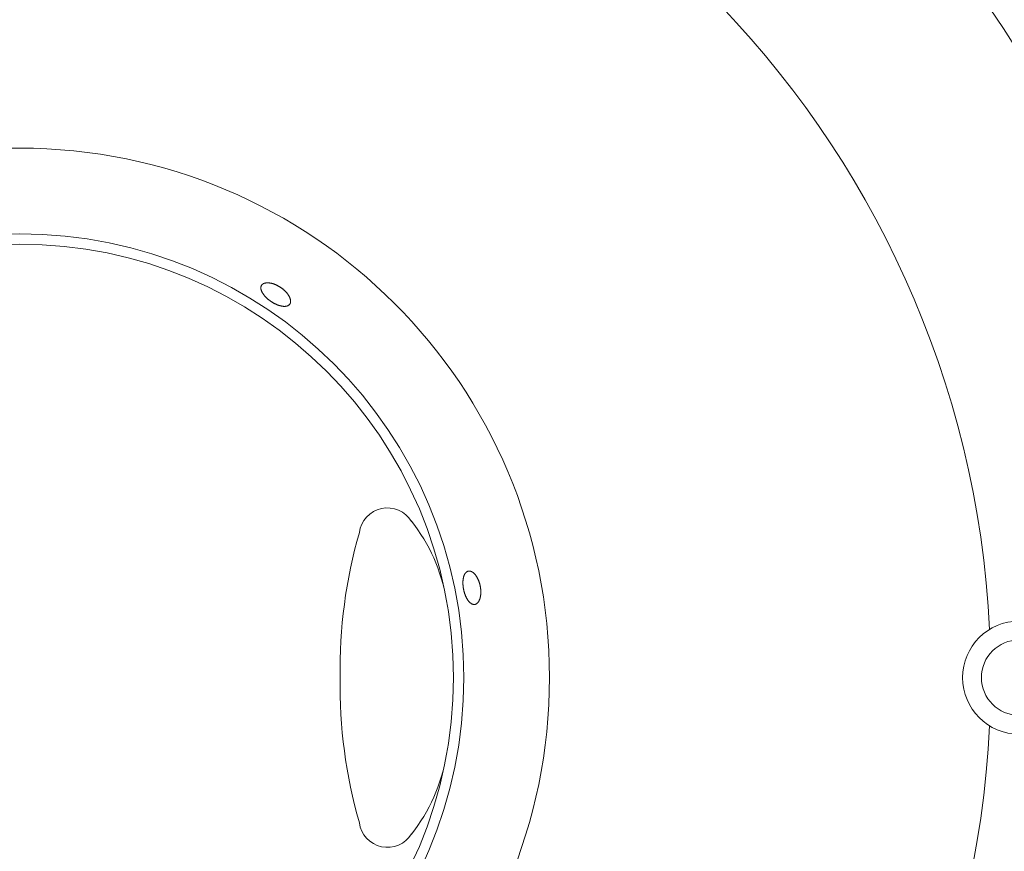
# Model space of a CAD drawing. Header units: inches. Extents: x 382808 to 408593, y -18409 to -9482.
# Tile 204 of 256: x 399362.3 to 399367.52, y -12626.43 to -12622.01. Entities that reach past the tile are written whole.
import ezdxf

# ---------------------------------------------------------------- set-up
doc = ezdxf.new("R2010")
doc.units = ezdxf.units.IN
doc.header["$LTSCALE"] = 2
doc.header["$MEASUREMENT"] = 0
doc.layers.add('!!!LOZAMET_Nr_pióra__9', color=220, linetype='CONTINUOUS', lineweight=0)

msp = doc.modelspace()

# ---------------------------------------------------------------- linework, layer by layer
at = {"layer": '!!!LOZAMET_Nr_pióra__9', "color": 7, "linetype": 'Continuous', "lineweight": 0}
for p, q in [((399363.5822, -12623.4356), (399363.5823, -12623.4346)), ((399363.5822, -12623.4367), (399363.5822, -12623.4356)), ((399363.5823, -12623.4377), (399363.5822, -12623.4367)), ((399363.5823, -12623.4346), (399363.5824, -12623.4336)), ((399363.5823, -12623.4388), (399363.5823, -12623.4377)), ((399363.5824, -12623.4399), (399363.5823, -12623.4388)), ((399363.5824, -12623.4336), (399363.5825, -12623.4326)), ((399363.5826, -12623.441), (399363.5824, -12623.4399)), ((399363.5825, -12623.4326), (399363.5828, -12623.4306)), ((399363.5827, -12623.4422), (399363.5826, -12623.441)), ((399363.5829, -12623.4433), (399363.5827, -12623.4422)), ((399363.5828, -12623.4306), (399363.5832, -12623.4287)), ((399363.5832, -12623.4445), (399363.5829, -12623.4433)), ((399363.5832, -12623.4287), (399363.5838, -12623.427)), ((399363.5835, -12623.4456), (399363.5832, -12623.4445)), ((399363.5838, -12623.4468), (399363.5835, -12623.4456)), ((399363.5838, -12623.427), (399363.5845, -12623.4253)), ((399363.5845, -12623.4253), (399363.5853, -12623.4237)), ((399363.5862, -12623.4222), (399363.5868, -12623.4214)), ((399363.5868, -12623.4214), (399363.5874, -12623.4206)), ((399363.5874, -12623.4206), (399363.5881, -12623.4198)), ((399363.5881, -12623.4198), (399363.5888, -12623.419)), ((399363.5888, -12623.419), (399363.5895, -12623.4183)), ((399363.5895, -12623.4183), (399363.5903, -12623.4176)), ((399363.5903, -12623.4176), (399363.5912, -12623.4169)), ((399363.5912, -12623.4169), (399363.592, -12623.4162)), ((399363.592, -12623.4162), (399363.5929, -12623.4156)), ((399363.5929, -12623.4156), (399363.5939, -12623.415)), ((399363.5939, -12623.415), (399363.5949, -12623.4144)), ((399363.5949, -12623.4144), (399363.5959, -12623.4138)), ((399363.5959, -12623.4138), (399363.597, -12623.4133)), ((399363.597, -12623.4133), (399363.5981, -12623.4128)), ((399363.5981, -12623.4128), (399363.5992, -12623.4123)), ((399363.5992, -12623.4123), (399363.6004, -12623.4119)), ((399363.6004, -12623.4119), (399363.6016, -12623.4115)), ((399363.6016, -12623.4115), (399363.6029, -12623.4112)), ((399363.6029, -12623.4112), (399363.6041, -12623.4108)), ((399363.6041, -12623.4108), (399363.6054, -12623.4105)), ((399363.6054, -12623.4105), (399363.6068, -12623.4103)), ((399363.6068, -12623.4103), (399363.6082, -12623.41)), ((399363.6082, -12623.41), (399363.6096, -12623.4099)), ((399363.6096, -12623.4099), (399363.611, -12623.4097)), ((399363.611, -12623.4097), (399363.6124, -12623.4096)), ((399363.6124, -12623.4096), (399363.6139, -12623.4095)), ((399363.6139, -12623.4095), (399363.6154, -12623.4094)), ((399363.6154, -12623.4094), (399363.6169, -12623.4094)), ((399363.6169, -12623.4094), (399363.6184, -12623.4094)), ((399363.6184, -12623.4094), (399363.6199, -12623.4094)), ((399363.6199, -12623.4094), (399363.6215, -12623.4095)), ((399363.6215, -12623.4095), (399363.623, -12623.4096)), ((399363.623, -12623.4096), (399363.6246, -12623.4097)), ((399363.6246, -12623.4097), (399363.6261, -12623.4099)), ((399363.6261, -12623.4099), (399363.6277, -12623.41)), ((399363.6277, -12623.41), (399363.6294, -12623.4103)), ((399363.6294, -12623.4103), (399363.631, -12623.4105)), ((399363.631, -12623.4105), (399363.6327, -12623.4108)), ((399363.6327, -12623.4108), (399363.6344, -12623.4111)), ((399363.6344, -12623.4111), (399363.6361, -12623.4115)), ((399363.6361, -12623.4115), (399363.6379, -12623.4119)), ((399363.6379, -12623.4119), (399363.6396, -12623.4123)), ((399363.6396, -12623.4123), (399363.6414, -12623.4128)), ((399363.6414, -12623.4128), (399363.6432, -12623.4133)), ((399363.6432, -12623.4133), (399363.645, -12623.4138)), ((399363.645, -12623.4138), (399363.6469, -12623.4143)), ((399363.6469, -12623.4143), (399363.6487, -12623.4149)), ((399363.6487, -12623.4149), (399363.6505, -12623.4156)), ((399363.6505, -12623.4156), (399363.6524, -12623.4162)), ((399363.6524, -12623.4162), (399363.6542, -12623.4169)), ((399363.6542, -12623.4169), (399363.6561, -12623.4176)), ((399363.6561, -12623.4176), (399363.658, -12623.4184)), ((399363.658, -12623.4184), (399363.6598, -12623.4191)), ((399363.6598, -12623.4191), (399363.6617, -12623.4199)), ((399363.6617, -12623.4199), (399363.6635, -12623.4208)), ((399363.6635, -12623.4208), (399363.6654, -12623.4216)), ((399363.6654, -12623.4216), (399363.6673, -12623.4225)), ((399363.6673, -12623.4225), (399363.6691, -12623.4235)), ((399363.6691, -12623.4235), (399363.6709, -12623.4244)), ((399363.6709, -12623.4244), (399363.6728, -12623.4254)), ((399363.6728, -12623.4254), (399363.6746, -12623.4263)), ((399363.6746, -12623.4263), (399363.6764, -12623.4273)), ((399363.6764, -12623.4273), (399363.6781, -12623.4284)), ((399363.6781, -12623.4284), (399363.6799, -12623.4294)), ((399363.6799, -12623.4294), (399363.6816, -12623.4305)), ((399363.6816, -12623.4305), (399363.6834, -12623.4315)), ((399363.6834, -12623.4315), (399363.6851, -12623.4326)), ((399363.6851, -12623.4326), (399363.6867, -12623.4337)), ((399363.6867, -12623.4337), (399363.6884, -12623.4349)), ((399363.6884, -12623.4349), (399363.69, -12623.436)), ((399363.69, -12623.436), (399363.6917, -12623.4372)), ((399363.6917, -12623.4372), (399363.6933, -12623.4384)), ((399363.6933, -12623.4384), (399363.695, -12623.4396)), ((399363.695, -12623.4396), (399363.6966, -12623.4409)), ((399363.6966, -12623.4409), (399363.6982, -12623.4421)), ((399363.6982, -12623.4421), (399363.6998, -12623.4434)), ((399363.6998, -12623.4434), (399363.7014, -12623.4447)), ((399363.7014, -12623.4447), (399363.703, -12623.4461)), ((399363.703, -12623.4461), (399363.7045, -12623.4474)), ((399363.5841, -12623.448), (399363.5838, -12623.4468)), ((399363.5845, -12623.4492), (399363.5841, -12623.448)), ((399363.5849, -12623.4503), (399363.5845, -12623.4492)), ((399363.5853, -12623.4515), (399363.5849, -12623.4503)), ((399363.5858, -12623.4527), (399363.5853, -12623.4515)), ((399363.5863, -12623.454), (399363.5858, -12623.4527)), ((399363.5868, -12623.4552), (399363.5863, -12623.454)), ((399363.5874, -12623.4564), (399363.5868, -12623.4552)), ((399363.588, -12623.4576), (399363.5874, -12623.4564)), ((399363.5886, -12623.4588), (399363.588, -12623.4576)), ((399363.5892, -12623.46), (399363.5886, -12623.4588)), ((399363.5899, -12623.4612), (399363.5892, -12623.46)), ((399363.5906, -12623.4624), (399363.5899, -12623.4612)), ((399363.5913, -12623.4636), (399363.5906, -12623.4624)), ((399363.5921, -12623.4648), (399363.5913, -12623.4636)), ((399363.5928, -12623.4661), (399363.5921, -12623.4648)), ((399363.5936, -12623.4673), (399363.5928, -12623.4661)), ((399363.5945, -12623.4685), (399363.5936, -12623.4673)), ((399363.5954, -12623.4698), (399363.5945, -12623.4685)), ((399363.5963, -12623.471), (399363.5954, -12623.4698)), ((399363.5972, -12623.4723), (399363.5963, -12623.471)), ((399363.5982, -12623.4735), (399363.5972, -12623.4723)), ((399363.5992, -12623.4748), (399363.5982, -12623.4735)), ((399363.6002, -12623.4761), (399363.5992, -12623.4748)), ((399363.6012, -12623.4773), (399363.6002, -12623.4761)), ((399363.6023, -12623.4786), (399363.6012, -12623.4773)), ((399363.6034, -12623.4799), (399363.6023, -12623.4786)), ((399363.6046, -12623.4812), (399363.6034, -12623.4799)), ((399363.6057, -12623.4824), (399363.6046, -12623.4812)), ((399363.6069, -12623.4837), (399363.6057, -12623.4824)), ((399363.6081, -12623.485), (399363.6069, -12623.4837)), ((399363.6094, -12623.4862), (399363.6081, -12623.485)), ((399363.6106, -12623.4875), (399363.6094, -12623.4862)), ((399363.6119, -12623.4887), (399363.6106, -12623.4875)), ((399363.6132, -12623.4899), (399363.6119, -12623.4887)), ((399363.6145, -12623.4912), (399363.6132, -12623.4899)), ((399363.6159, -12623.4924), (399363.6145, -12623.4912)), ((399363.6172, -12623.4936), (399363.6159, -12623.4924)), ((399363.6186, -12623.4948), (399363.6172, -12623.4936)), ((399363.62, -12623.496), (399363.6186, -12623.4948)), ((399363.6214, -12623.4972), (399363.62, -12623.496)), ((399363.6228, -12623.4983), (399363.6214, -12623.4972)), ((399363.6243, -12623.4995), (399363.6228, -12623.4983)), ((399363.7045, -12623.4474), (399363.7061, -12623.4488)), ((399363.7061, -12623.4488), (399363.7076, -12623.4502)), ((399363.7076, -12623.4502), (399363.709, -12623.4516)), ((399363.709, -12623.4516), (399363.7105, -12623.453)), ((399363.7105, -12623.453), (399363.7119, -12623.4544)), ((399363.7119, -12623.4544), (399363.7133, -12623.4558)), ((399363.7133, -12623.4558), (399363.7147, -12623.4573)), ((399363.7147, -12623.4573), (399363.7161, -12623.4587)), ((399363.7161, -12623.4587), (399363.7174, -12623.4602)), ((399363.7174, -12623.4602), (399363.7187, -12623.4617)), ((399363.7187, -12623.4617), (399363.7199, -12623.4631)), ((399363.7199, -12623.4631), (399363.7211, -12623.4646)), ((399363.7211, -12623.4646), (399363.7223, -12623.4661)), ((399363.7223, -12623.4661), (399363.7234, -12623.4676)), ((399363.7234, -12623.4676), (399363.7245, -12623.469)), ((399363.7245, -12623.469), (399363.7256, -12623.4705)), ((399363.7256, -12623.4705), (399363.7266, -12623.472)), ((399363.7266, -12623.472), (399363.7276, -12623.4734)), ((399363.7276, -12623.4734), (399363.7286, -12623.4749)), ((399363.7286, -12623.4749), (399363.7295, -12623.4763)), ((399363.7295, -12623.4763), (399363.7304, -12623.4777)), ((399363.7304, -12623.4777), (399363.7312, -12623.4792)), ((399363.7312, -12623.4792), (399363.732, -12623.4806)), ((399363.732, -12623.4806), (399363.7327, -12623.4819)), ((399363.7327, -12623.4819), (399363.7335, -12623.4833)), ((399363.7335, -12623.4833), (399363.7341, -12623.4847)), ((399363.7341, -12623.4847), (399363.7348, -12623.4861)), ((399363.7348, -12623.4861), (399363.7354, -12623.4875)), ((399363.7354, -12623.4875), (399363.736, -12623.4889)), ((399363.736, -12623.4889), (399363.7365, -12623.4903)), ((399363.7365, -12623.4903), (399363.737, -12623.4917)), ((399363.737, -12623.4917), (399363.7375, -12623.4931)), ((399363.7375, -12623.4931), (399363.738, -12623.4945)), ((399363.738, -12623.4945), (399363.7383, -12623.4959)), ((399363.7383, -12623.4959), (399363.7387, -12623.4972)), ((399363.7387, -12623.4972), (399363.739, -12623.4986)), ((399363.739, -12623.4986), (399363.7393, -12623.4999)), ((399363.6257, -12623.5006), (399363.6243, -12623.4995)), ((399363.6272, -12623.5017), (399363.6257, -12623.5006)), ((399363.6286, -12623.5028), (399363.6272, -12623.5017)), ((399363.6301, -12623.5039), (399363.6286, -12623.5028)), ((399363.6315, -12623.505), (399363.6301, -12623.5039)), ((399363.633, -12623.506), (399363.6315, -12623.505)), ((399363.6345, -12623.507), (399363.633, -12623.506)), ((399363.636, -12623.5081), (399363.6345, -12623.507)), ((399363.6374, -12623.509), (399363.636, -12623.5081)), ((399363.6389, -12623.51), (399363.6374, -12623.509)), ((399363.6404, -12623.511), (399363.6389, -12623.51)), ((399363.642, -12623.5119), (399363.6404, -12623.511)), ((399363.6435, -12623.5129), (399363.642, -12623.5119)), ((399363.6451, -12623.5138), (399363.6435, -12623.5129)), ((399363.6467, -12623.5148), (399363.6451, -12623.5138)), ((399363.6482, -12623.5157), (399363.6467, -12623.5148)), ((399363.6498, -12623.5166), (399363.6482, -12623.5157)), ((399363.6514, -12623.5174), (399363.6498, -12623.5166)), ((399363.6531, -12623.5183), (399363.6514, -12623.5174)), ((399363.6547, -12623.5192), (399363.6531, -12623.5183)), ((399363.6563, -12623.52), (399363.6547, -12623.5192)), ((399363.6579, -12623.5208), (399363.6563, -12623.52)), ((399363.6596, -12623.5216), (399363.6579, -12623.5208)), ((399363.6612, -12623.5224), (399363.6596, -12623.5216)), ((399363.6629, -12623.5231), (399363.6612, -12623.5224)), ((399363.6645, -12623.5239), (399363.6629, -12623.5231)), ((399363.6661, -12623.5246), (399363.6645, -12623.5239)), ((399363.6678, -12623.5253), (399363.6661, -12623.5246)), ((399363.6694, -12623.5259), (399363.6678, -12623.5253)), ((399363.671, -12623.5266), (399363.6694, -12623.5259)), ((399363.6727, -12623.5272), (399363.671, -12623.5266)), ((399363.6743, -12623.5278), (399363.6727, -12623.5272)), ((399363.6759, -12623.5283), (399363.6743, -12623.5278)), ((399363.6775, -12623.5289), (399363.6759, -12623.5283)), ((399363.6791, -12623.5294), (399363.6775, -12623.5289)), ((399363.6807, -12623.5299), (399363.6791, -12623.5294)), ((399363.6822, -12623.5303), (399363.6807, -12623.5299)), ((399363.6838, -12623.5308), (399363.6822, -12623.5303)), ((399363.6853, -12623.5312), (399363.6838, -12623.5308)), ((399363.6868, -12623.5316), (399363.6853, -12623.5312)), ((399363.6883, -12623.5319), (399363.6868, -12623.5316)), ((399363.6898, -12623.5323), (399363.6883, -12623.5319)), ((399363.6913, -12623.5326), (399363.6898, -12623.5323)), ((399363.6927, -12623.5329), (399363.6913, -12623.5326)), ((399363.6942, -12623.5331), (399363.6927, -12623.5329)), ((399363.6956, -12623.5333), (399363.6942, -12623.5331)), ((399363.697, -12623.5335), (399363.6956, -12623.5333)), ((399363.6983, -12623.5337), (399363.697, -12623.5335)), ((399363.6997, -12623.5339), (399363.6983, -12623.5337)), ((399363.7011, -12623.534), (399363.6997, -12623.5339)), ((399363.7024, -12623.5341), (399363.7011, -12623.534)), ((399363.7038, -12623.5342), (399363.7024, -12623.5341)), ((399363.7051, -12623.5342), (399363.7038, -12623.5342)), ((399363.7064, -12623.5343), (399363.7051, -12623.5342)), ((399363.7077, -12623.5343), (399363.7064, -12623.5343)), ((399363.709, -12623.5342), (399363.7077, -12623.5343)), ((399363.7103, -12623.5342), (399363.709, -12623.5342)), ((399363.7116, -12623.5341), (399363.7103, -12623.5342)), ((399363.7128, -12623.534), (399363.7116, -12623.5341)), ((399363.714, -12623.5339), (399363.7128, -12623.534)), ((399363.7152, -12623.5337), (399363.714, -12623.5339)), ((399363.7164, -12623.5335), (399363.7152, -12623.5337)), ((399363.7176, -12623.5333), (399363.7164, -12623.5335)), ((399363.7187, -12623.5331), (399363.7176, -12623.5333)), ((399363.7198, -12623.5328), (399363.7187, -12623.5331)), ((399363.7209, -12623.5325), (399363.7198, -12623.5328)), ((399363.7219, -12623.5322), (399363.7209, -12623.5325)), ((399363.723, -12623.5318), (399363.7219, -12623.5322)), ((399363.724, -12623.5314), (399363.723, -12623.5318)), ((399363.7249, -12623.531), (399363.724, -12623.5314)), ((399363.7259, -12623.5306), (399363.7249, -12623.531)), ((399363.7268, -12623.5301), (399363.7259, -12623.5306)), ((399363.7277, -12623.5297), (399363.7268, -12623.5301)), ((399363.7294, -12623.5286), (399363.7277, -12623.5297)), ((399363.7309, -12623.5275), (399363.7294, -12623.5286)), ((399363.7324, -12623.5263), (399363.7309, -12623.5275)), ((399363.7337, -12623.525), (399363.7324, -12623.5263)), ((399363.7348, -12623.5236), (399363.7337, -12623.525)), ((399363.7359, -12623.5222), (399363.7348, -12623.5236)), ((399363.7364, -12623.5213), (399363.7359, -12623.5222)), ((399363.7369, -12623.5205), (399363.7364, -12623.5213)), ((399363.7374, -12623.5195), (399363.7369, -12623.5205)), ((399363.7378, -12623.5186), (399363.7374, -12623.5195)), ((399363.7382, -12623.5176), (399363.7378, -12623.5186)), ((399363.7386, -12623.5166), (399363.7382, -12623.5176)), ((399363.7389, -12623.5156), (399363.7386, -12623.5166)), ((399363.7392, -12623.5145), (399363.7389, -12623.5156)), ((399363.7394, -12623.5134), (399363.7392, -12623.5145)), ((399363.7393, -12623.4999), (399363.7395, -12623.5013)), ((399363.7396, -12623.5123), (399363.7394, -12623.5134)), ((399363.7395, -12623.5013), (399363.7397, -12623.5026)), ((399363.7398, -12623.5112), (399363.7396, -12623.5123)), ((399363.7397, -12623.5026), (399363.7399, -12623.5039)), ((399363.7399, -12623.51), (399363.7398, -12623.5112)), ((399363.7399, -12623.5039), (399363.74, -12623.5051)), ((399363.74, -12623.5088), (399363.7399, -12623.51)), ((399363.74, -12623.5051), (399363.74, -12623.5064)), ((399363.74, -12623.5064), (399363.74, -12623.5076)), ((399363.74, -12623.5076), (399363.74, -12623.5088)), ((399364.6602, -12624.9616), (399364.6607, -12624.9604)), ((399364.6607, -12624.9604), (399364.6612, -12624.9592)), ((399364.6612, -12624.9592), (399364.6618, -12624.9581)), ((399364.6618, -12624.9581), (399364.6623, -12624.9569)), ((399364.6623, -12624.9569), (399364.6629, -12624.9558)), ((399364.6629, -12624.9558), (399364.6635, -12624.9547)), ((399364.6635, -12624.9547), (399364.6641, -12624.9537)), ((399364.6641, -12624.9537), (399364.6647, -12624.9527)), ((399364.6647, -12624.9527), (399364.6654, -12624.9517)), ((399364.6654, -12624.9517), (399364.666, -12624.9507)), ((399364.666, -12624.9507), (399364.6667, -12624.9498)), ((399364.6667, -12624.9498), (399364.6674, -12624.9489)), ((399364.6674, -12624.9489), (399364.6681, -12624.9481)), ((399364.6681, -12624.9481), (399364.6688, -12624.9473)), ((399364.6688, -12624.9473), (399364.6696, -12624.9465)), ((399364.6696, -12624.9465), (399364.6703, -12624.9458)), ((399364.6703, -12624.9458), (399364.6711, -12624.9451)), ((399364.6711, -12624.9451), (399364.6718, -12624.9444)), ((399364.6718, -12624.9444), (399364.6726, -12624.9438)), ((399364.6726, -12624.9438), (399364.6742, -12624.9426)), ((399364.6742, -12624.9426), (399364.6759, -12624.9416)), ((399364.6759, -12624.9416), (399364.6775, -12624.9407)), ((399364.6775, -12624.9407), (399364.6792, -12624.94)), ((399364.6792, -12624.94), (399364.6805, -12624.9396)), ((399364.6805, -12624.9396), (399364.6815, -12624.9393)), ((399364.6826, -12624.9391), (399364.6836, -12624.9389)), ((399364.6836, -12624.9389), (399364.6846, -12624.9388)), ((399364.6846, -12624.9388), (399364.6856, -12624.9387)), ((399364.6856, -12624.9387), (399364.6867, -12624.9387)), ((399364.6867, -12624.9387), (399364.6877, -12624.9387)), ((399364.6877, -12624.9387), (399364.6888, -12624.9387)), ((399364.6888, -12624.9387), (399364.6899, -12624.9388)), ((399364.6899, -12624.9388), (399364.691, -12624.939)), ((399364.691, -12624.939), (399364.6921, -12624.9392)), ((399364.6921, -12624.9392), (399364.6932, -12624.9394)), ((399364.6932, -12624.9394), (399364.6943, -12624.9397)), ((399364.6943, -12624.9397), (399364.6954, -12624.94)), ((399364.6954, -12624.94), (399364.6965, -12624.9404)), ((399364.6965, -12624.9404), (399364.6976, -12624.9408)), ((399364.6976, -12624.9408), (399364.6988, -12624.9413)), ((399364.6988, -12624.9413), (399364.6999, -12624.9418)), ((399364.6999, -12624.9418), (399364.7011, -12624.9424)), ((399364.7011, -12624.9424), (399364.7022, -12624.943)), ((399364.7022, -12624.943), (399364.7033, -12624.9437)), ((399364.7033, -12624.9437), (399364.7045, -12624.9444)), ((399364.7045, -12624.9444), (399364.7056, -12624.9452)), ((399364.7056, -12624.9452), (399364.7067, -12624.946)), ((399364.7067, -12624.946), (399364.7078, -12624.9469)), ((399364.7078, -12624.9469), (399364.709, -12624.9477)), ((399364.709, -12624.9477), (399364.7101, -12624.9487)), ((399364.7101, -12624.9487), (399364.7112, -12624.9496)), ((399364.7112, -12624.9496), (399364.7123, -12624.9506)), ((399364.7123, -12624.9506), (399364.7133, -12624.9517)), ((399364.7133, -12624.9517), (399364.7144, -12624.9528)), ((399364.7144, -12624.9528), (399364.7155, -12624.9539)), ((399364.7155, -12624.9539), (399364.7165, -12624.955)), ((399364.7165, -12624.955), (399364.7176, -12624.9562)), ((399364.7176, -12624.9562), (399364.7186, -12624.9574)), ((399364.7186, -12624.9574), (399364.7196, -12624.9586)), ((399364.7196, -12624.9586), (399364.7206, -12624.9599)), ((399364.7206, -12624.9599), (399364.7216, -12624.9612)), ((399364.6537, -12624.999), (399364.6538, -12624.9972)), ((399364.6537, -12625.0007), (399364.6537, -12624.999)), ((399364.6537, -12625.0025), (399364.6537, -12625.0007)), ((399364.6537, -12625.0043), (399364.6537, -12625.0025)), ((399364.6538, -12625.0061), (399364.6537, -12625.0043)), ((399364.6538, -12624.9955), (399364.6539, -12624.9938)), ((399364.6538, -12624.9972), (399364.6538, -12624.9955)), ((399364.6539, -12625.0079), (399364.6538, -12625.0061)), ((399364.6539, -12624.9938), (399364.654, -12624.992)), ((399364.654, -12625.0097), (399364.6539, -12625.0079)), ((399364.654, -12624.992), (399364.6541, -12624.9904)), ((399364.6541, -12625.0115), (399364.654, -12625.0097)), ((399364.6541, -12624.9904), (399364.6542, -12624.9887)), ((399364.6542, -12625.0133), (399364.6541, -12625.0115)), ((399364.6542, -12624.9887), (399364.6544, -12624.9871)), ((399364.6544, -12624.9871), (399364.6546, -12624.9854)), ((399364.6546, -12624.9854), (399364.6548, -12624.9838)), ((399364.6548, -12624.9838), (399364.655, -12624.9823)), ((399364.655, -12624.9823), (399364.6552, -12624.9807)), ((399364.6552, -12624.9807), (399364.6554, -12624.9792)), ((399364.6554, -12624.9792), (399364.6557, -12624.9777)), ((399364.6557, -12624.9777), (399364.656, -12624.9762)), ((399364.656, -12624.9762), (399364.6563, -12624.9748)), ((399364.6563, -12624.9748), (399364.6566, -12624.9734)), ((399364.6566, -12624.9734), (399364.6569, -12624.972)), ((399364.6569, -12624.972), (399364.6573, -12624.9706)), ((399364.6573, -12624.9706), (399364.6576, -12624.9693)), ((399364.6576, -12624.9693), (399364.658, -12624.968)), ((399364.658, -12624.968), (399364.6584, -12624.9666)), ((399364.6584, -12624.9666), (399364.6588, -12624.9654)), ((399364.6588, -12624.9654), (399364.6593, -12624.9641)), ((399364.6593, -12624.9641), (399364.6597, -12624.9628)), ((399364.6597, -12624.9628), (399364.6602, -12624.9616)), ((399364.7216, -12624.9612), (399364.7225, -12624.9625)), ((399364.7225, -12624.9625), (399364.7235, -12624.9639)), ((399364.7235, -12624.9639), (399364.7245, -12624.9653)), ((399364.7245, -12624.9653), (399364.7255, -12624.9668)), ((399364.7255, -12624.9668), (399364.7264, -12624.9683)), ((399364.7264, -12624.9683), (399364.7274, -12624.9699)), ((399364.7274, -12624.9699), (399364.7283, -12624.9715)), ((399364.7283, -12624.9715), (399364.7292, -12624.9731)), ((399364.7292, -12624.9731), (399364.7301, -12624.9747)), ((399364.7301, -12624.9747), (399364.731, -12624.9764)), ((399364.731, -12624.9764), (399364.7319, -12624.9781)), ((399364.7319, -12624.9781), (399364.7328, -12624.9799)), ((399364.7328, -12624.9799), (399364.7336, -12624.9816)), ((399364.7336, -12624.9816), (399364.7345, -12624.9834)), ((399364.7345, -12624.9834), (399364.7353, -12624.9852)), ((399364.7353, -12624.9852), (399364.7361, -12624.9871)), ((399364.7361, -12624.9871), (399364.7368, -12624.989)), ((399364.7368, -12624.989), (399364.7376, -12624.9909)), ((399364.7376, -12624.9909), (399364.7383, -12624.9928)), ((399364.7383, -12624.9928), (399364.739, -12624.9947)), ((399364.739, -12624.9947), (399364.7397, -12624.9966)), ((399364.7397, -12624.9966), (399364.7403, -12624.9986)), ((399364.7403, -12624.9986), (399364.741, -12625.0005)), ((399364.741, -12625.0005), (399364.7416, -12625.0025)), ((399364.7416, -12625.0025), (399364.7422, -12625.0045)), ((399364.7422, -12625.0045), (399364.7427, -12625.0065)), ((399364.7427, -12625.0065), (399364.7432, -12625.0084)), ((399364.7432, -12625.0084), (399364.7438, -12625.0104)), ((399364.7438, -12625.0104), (399364.7442, -12625.0124)), ((399364.7442, -12625.0124), (399364.7447, -12625.0144)), ((399364.6543, -12625.0152), (399364.6542, -12625.0133)), ((399364.6545, -12625.017), (399364.6543, -12625.0152)), ((399364.6547, -12625.0188), (399364.6545, -12625.017)), ((399364.6549, -12625.0206), (399364.6547, -12625.0188)), ((399364.6551, -12625.0224), (399364.6549, -12625.0206)), ((399364.6553, -12625.0243), (399364.6551, -12625.0224)), ((399364.6556, -12625.0261), (399364.6553, -12625.0243)), ((399364.6558, -12625.0279), (399364.6556, -12625.0261)), ((399364.6561, -12625.0297), (399364.6558, -12625.0279)), ((399364.6564, -12625.0314), (399364.6561, -12625.0297)), ((399364.6567, -12625.0332), (399364.6564, -12625.0314)), ((399364.6571, -12625.035), (399364.6567, -12625.0332)), ((399364.6574, -12625.0367), (399364.6571, -12625.035)), ((399364.6578, -12625.0385), (399364.6574, -12625.0367)), ((399364.6582, -12625.0402), (399364.6578, -12625.0385)), ((399364.6586, -12625.042), (399364.6582, -12625.0402)), ((399364.659, -12625.0437), (399364.6586, -12625.042)), ((399364.6594, -12625.0455), (399364.659, -12625.0437)), ((399364.6599, -12625.0473), (399364.6594, -12625.0455)), ((399364.6604, -12625.049), (399364.6599, -12625.0473)), ((399364.6609, -12625.0508), (399364.6604, -12625.049)), ((399364.6614, -12625.0526), (399364.6609, -12625.0508)), ((399364.6619, -12625.0543), (399364.6614, -12625.0526)), ((399364.6625, -12625.0561), (399364.6619, -12625.0543)), ((399364.663, -12625.0578), (399364.6625, -12625.0561)), ((399364.6636, -12625.0595), (399364.663, -12625.0578)), ((399364.6642, -12625.0613), (399364.6636, -12625.0595)), ((399364.6648, -12625.063), (399364.6642, -12625.0613)), ((399364.6654, -12625.0647), (399364.6648, -12625.063)), ((399364.6661, -12625.0663), (399364.6654, -12625.0647)), ((399364.7447, -12625.0144), (399364.7451, -12625.0163)), ((399364.7451, -12625.0163), (399364.7455, -12625.0183)), ((399364.7455, -12625.0183), (399364.7459, -12625.0203)), ((399364.7459, -12625.0203), (399364.7463, -12625.0223)), ((399364.7463, -12625.0223), (399364.7466, -12625.0243)), ((399364.7466, -12625.0243), (399364.7469, -12625.0263)), ((399364.7469, -12625.0263), (399364.7472, -12625.0283)), ((399364.7472, -12625.0283), (399364.7475, -12625.0303)), ((399364.7475, -12625.0303), (399364.7477, -12625.0324)), ((399364.7477, -12625.0324), (399364.7479, -12625.0344)), ((399364.748, -12625.0645), (399364.7478, -12625.0663)), ((399364.7479, -12625.0344), (399364.7481, -12625.0365)), ((399364.7482, -12625.0626), (399364.748, -12625.0645)), ((399364.7481, -12625.0365), (399364.7483, -12625.0385)), ((399364.7484, -12625.0606), (399364.7482, -12625.0626)), ((399364.7483, -12625.0385), (399364.7484, -12625.0406)), ((399364.7484, -12625.0406), (399364.7485, -12625.0426)), ((399364.7485, -12625.0587), (399364.7484, -12625.0606)), ((399364.7485, -12625.0426), (399364.7486, -12625.0447)), ((399364.7486, -12625.0567), (399364.7485, -12625.0587)), ((399364.7486, -12625.0447), (399364.7487, -12625.0467)), ((399364.7487, -12625.0548), (399364.7486, -12625.0567)), ((399364.7487, -12625.0467), (399364.7487, -12625.0487)), ((399364.7487, -12625.0487), (399364.7487, -12625.0508)), ((399364.7487, -12625.0508), (399364.7487, -12625.0528)), ((399364.7487, -12625.0528), (399364.7487, -12625.0548)), ((399364.6667, -12625.068), (399364.6661, -12625.0663)), ((399364.6674, -12625.0696), (399364.6667, -12625.068)), ((399364.6681, -12625.0713), (399364.6674, -12625.0696)), ((399364.6688, -12625.0729), (399364.6681, -12625.0713)), ((399364.6695, -12625.0744), (399364.6688, -12625.0729)), ((399364.6702, -12625.076), (399364.6695, -12625.0744)), ((399364.671, -12625.0775), (399364.6702, -12625.076)), ((399364.6717, -12625.0791), (399364.671, -12625.0775)), ((399364.6725, -12625.0805), (399364.6717, -12625.0791)), ((399364.6733, -12625.082), (399364.6725, -12625.0805)), ((399364.674, -12625.0834), (399364.6733, -12625.082)), ((399364.6748, -12625.0848), (399364.674, -12625.0834)), ((399364.6756, -12625.0862), (399364.6748, -12625.0848)), ((399364.6764, -12625.0876), (399364.6756, -12625.0862)), ((399364.6772, -12625.0889), (399364.6764, -12625.0876)), ((399364.678, -12625.0902), (399364.6772, -12625.0889)), ((399364.6789, -12625.0914), (399364.678, -12625.0902)), ((399364.6797, -12625.0927), (399364.6789, -12625.0914)), ((399364.6805, -12625.0938), (399364.6797, -12625.0927)), ((399364.6813, -12625.095), (399364.6805, -12625.0938)), ((399364.6822, -12625.0961), (399364.6813, -12625.095)), ((399364.683, -12625.0972), (399364.6822, -12625.0961)), ((399364.6839, -12625.0983), (399364.683, -12625.0972)), ((399364.6848, -12625.0994), (399364.6839, -12625.0983)), ((399364.6856, -12625.1004), (399364.6848, -12625.0994)), ((399364.6865, -12625.1014), (399364.6856, -12625.1004)), ((399364.6875, -12625.1024), (399364.6865, -12625.1014)), ((399364.6884, -12625.1033), (399364.6875, -12625.1024)), ((399364.6893, -12625.1043), (399364.6884, -12625.1033)), ((399364.6902, -12625.1051), (399364.6893, -12625.1043)), ((399364.6912, -12625.106), (399364.6902, -12625.1051)), ((399364.6921, -12625.1069), (399364.6912, -12625.106)), ((399364.6931, -12625.1077), (399364.6921, -12625.1069)), ((399364.694, -12625.1084), (399364.6931, -12625.1077)), ((399364.695, -12625.1092), (399364.694, -12625.1084)), ((399364.6959, -12625.1099), (399364.695, -12625.1092)), ((399364.6969, -12625.1105), (399364.6959, -12625.1099)), ((399364.6979, -12625.1112), (399364.6969, -12625.1105)), ((399364.6989, -12625.1118), (399364.6979, -12625.1112)), ((399364.6998, -12625.1123), (399364.6989, -12625.1118)), ((399364.7008, -12625.1128), (399364.6998, -12625.1123)), ((399364.7018, -12625.1133), (399364.7008, -12625.1128)), ((399364.7028, -12625.1137), (399364.7018, -12625.1133)), ((399364.7037, -12625.1141), (399364.7028, -12625.1137)), ((399364.7047, -12625.1145), (399364.7037, -12625.1141)), ((399364.7057, -12625.1148), (399364.7047, -12625.1145)), ((399364.7067, -12625.1151), (399364.7057, -12625.1148)), ((399364.7086, -12625.1156), (399364.7067, -12625.1151)), ((399364.7105, -12625.1159), (399364.7086, -12625.1156)), ((399364.7123, -12625.116), (399364.7105, -12625.1159)), ((399364.7142, -12625.116), (399364.7123, -12625.116)), ((399364.716, -12625.1159), (399364.7142, -12625.116)), ((399364.7177, -12625.1156), (399364.716, -12625.1159)), ((399364.7187, -12625.1154), (399364.7177, -12625.1156)), ((399364.7197, -12625.1151), (399364.7187, -12625.1154)), ((399364.7207, -12625.1148), (399364.7197, -12625.1151)), ((399364.7217, -12625.1144), (399364.7207, -12625.1148)), ((399364.7226, -12625.114), (399364.7217, -12625.1144)), ((399364.7236, -12625.1136), (399364.7226, -12625.114)), ((399364.7246, -12625.1131), (399364.7236, -12625.1136)), ((399364.7255, -12625.1125), (399364.7246, -12625.1131)), ((399364.7264, -12625.1119), (399364.7255, -12625.1125)), ((399364.7274, -12625.1113), (399364.7264, -12625.1119)), ((399364.7283, -12625.1106), (399364.7274, -12625.1113)), ((399364.7292, -12625.1098), (399364.7283, -12625.1106)), ((399364.7301, -12625.1091), (399364.7292, -12625.1098)), ((399364.731, -12625.1082), (399364.7301, -12625.1091)), ((399364.7318, -12625.1074), (399364.731, -12625.1082)), ((399364.7327, -12625.1064), (399364.7318, -12625.1074)), ((399364.7335, -12625.1055), (399364.7327, -12625.1064)), ((399364.7343, -12625.1044), (399364.7335, -12625.1055)), ((399364.7351, -12625.1034), (399364.7343, -12625.1044)), ((399364.7359, -12625.1023), (399364.7351, -12625.1034)), ((399364.7366, -12625.1012), (399364.7359, -12625.1023)), ((399364.7374, -12625.1), (399364.7366, -12625.1012)), ((399364.7381, -12625.0988), (399364.7374, -12625.1)), ((399364.7388, -12625.0975), (399364.7381, -12625.0988)), ((399364.7394, -12625.0962), (399364.7388, -12625.0975)), ((399364.7401, -12625.0949), (399364.7394, -12625.0962)), ((399364.7407, -12625.0936), (399364.7401, -12625.0949)), ((399364.7413, -12625.0922), (399364.7407, -12625.0936)), ((399364.7419, -12625.0908), (399364.7413, -12625.0922)), ((399364.7424, -12625.0894), (399364.7419, -12625.0908)), ((399364.743, -12625.0879), (399364.7424, -12625.0894)), ((399364.7435, -12625.0864), (399364.743, -12625.0879)), ((399364.744, -12625.0849), (399364.7435, -12625.0864)), ((399364.7444, -12625.0834), (399364.744, -12625.0849)), ((399364.7449, -12625.0819), (399364.7444, -12625.0834)), ((399364.7453, -12625.0803), (399364.7449, -12625.0819)), ((399364.7457, -12625.0787), (399364.7453, -12625.0803)), ((399364.746, -12625.077), (399364.7457, -12625.0787)), ((399364.7464, -12625.0753), (399364.746, -12625.077)), ((399364.7467, -12625.0736), (399364.7464, -12625.0753)), ((399364.747, -12625.0718), (399364.7467, -12625.0736)), ((399364.7473, -12625.07), (399364.747, -12625.0718)), ((399364.7476, -12625.0682), (399364.7473, -12625.07)), ((399364.7478, -12625.0663), (399364.7476, -12625.0682))]:
    msp.add_line(p, q, dxfattribs=at)
for radius in [2.8094, 2.355, 2.3]:
    msp.add_circle((399362.3034, -12625.5041), radius, dxfattribs=at)
for centre, radius, start, end in [((399362.3034, -12625.5041), 6.25, 8.67595, 87.15951), ((399362.3034, -12625.5041), 5.15, 2.8496, 87.1504), ((399364.2534, -12624.7537), 0.15, 31.4443, 172.5063), ((399363.6903, -12625.2293), 0.8856, 9.1538, 38.8158), ((399366.5984, -12625.4538), 2.5955, 163.9024, 181.1102), ((399367.6034, -12625.5041), 0.3, 90, 270), ((399367.6034, -12625.5041), 0.2, 90, 270), ((399366.5984, -12625.5544), 2.5955, 178.8898, 196.0976), ((399362.3034, -12625.5041), 5.15, 272.8496, 357.1504), ((399363.6903, -12625.7789), 0.8856, 321.1842, 350.8462), ((399364.2534, -12626.2545), 0.15, 187.4937, 328.5557)]:
    msp.add_arc(centre, radius, start, end, dxfattribs=at)

doc.saveas('drawing.dxf')
